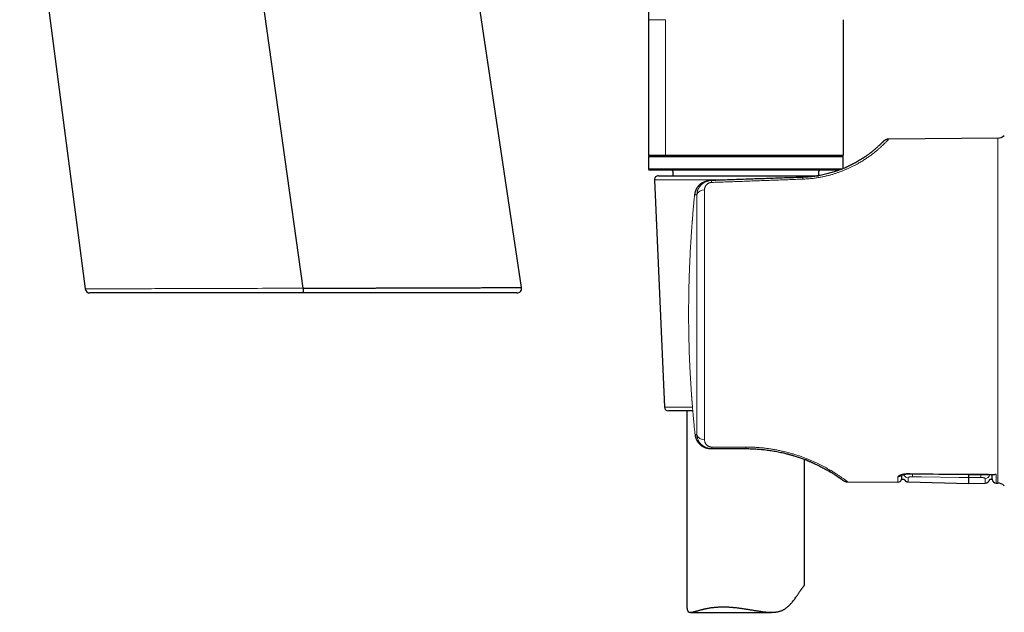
# Model space of a CAD drawing. Header units: millimetres. Extents: x 8 to 869, y 12 to 812.
# Tile 17 of 230: x 109 to 235, y 553 to 628. Entities that reach past the tile are written whole.
import ezdxf

# ---------------------------------------------------------------- set-up
doc = ezdxf.new("R2010")
doc.units = ezdxf.units.MM

msp = doc.modelspace()

# ---------------------------------------------------------------- linework, layer by layer
at = {"color": 7, "linetype": 'Continuous', "lineweight": 30}
for p, q in [((173.41, 594.05), (157.42, 701.37)), ((109.45, 658.05), (117.8, 593.89)), ((145.6, 593.97), (138.16, 646.83)), ((189.6, 633.41), (189.6, 628.21)), ((189.6, 628.21), (189.6, 610.91)), ((214.4, 628.21), (214.4, 610.91)), ((234.11, 613.11), (220.23, 612.99)), ((191.77, 610.91), (189.6, 610.91)), ((189.6, 610.71), (189.6, 609.21)), ((189.7, 610.81), (205.43, 610.81)), ((189.8, 610.91), (189.8, 610.81)), ((214.4, 610.91), (191.77, 610.91)), ((205.43, 610.81), (214.3, 610.81)), ((214.2, 610.81), (214.2, 610.91)), ((214.4, 609.21), (214.4, 610.71)), ((205.41, 609.01), (189.8, 609.01)), ((192.69, 608.89), (192.69, 608.32)), ((213.88, 609.01), (205.41, 609.01)), ((211.32, 608.33), (211.32, 608.89)), ((190.38, 607.8), (191.63, 578.8)), ((190.87, 608.32), (197.76, 608.32)), ((197.6, 607.7), (197.43, 607.7)), ((197.76, 608.32), (211.26, 608.32)), ((195.48, 605.9), (195.48, 605.89)), ((195.24, 578.32), (192.13, 578.32)), ((194.5, 578.32), (194.5, 553.32)), ((197.55, 573.51), (197.66, 573.51)), ((197.66, 573.51), (202, 573.51)), ((209.5, 556.12), (209.5, 572.13)), ((213.36, 570.18), (213.36, 570.17)), ((213.59, 570.03), (213.59, 570.02)), ((214.05, 569.71), (214.09, 569.68)), ((214.96, 569.28), (221.38, 569.23)), ((221.87, 569.61), (222.16, 569.61)), ((222.68, 569.27), (230.4, 569.07)), ((230.4, 569.07), (232.51, 569.12)), ((233.09, 569.61), (233.42, 569.61)), ((233.92, 569.12), (234.11, 569.12)), ((194.93, 552.63), (205.26, 552.63))]:
    msp.add_line(p, q, dxfattribs=at)
at = {"color": 252, "linetype": 'Continuous', "lineweight": 0}
for p, q in [((191.77, 628.21), (191.77, 610.91)), ((234.11, 569.12), (234.11, 613.11)), ((205.46, 610.71), (189.6, 610.71)), ((214.4, 610.71), (205.46, 610.71)), ((189.6, 609.21), (205.46, 609.21)), ((205.46, 609.21), (214.4, 609.21)), ((200.21, 607.8), (190.38, 607.8)), ((195.47, 605.88), (195.76, 605.89)), ((194.71, 590.12), (194.71, 590.11)), ((191.63, 578.8), (195.2, 578.8)), ((195.76, 575.31), (195.53, 575.31)), ((201.99, 573.71), (197.65, 573.71))]:
    msp.add_line(p, q, dxfattribs=at)
at = {"color": 252, "linetype": 'Continuous', "lineweight": 0, "flags": 128}
for points in [[(195.47, 605.89), (195.47, 605.89), (195.47, 605.88)], [(117.8, 593.89), (117.8, 593.89), (117.82, 593.89), (117.85, 593.89), (117.89, 593.89), (117.95, 593.89), (118.03, 593.89), (118.11, 593.89), (118.21, 593.89), (118.31, 593.89), (118.43, 593.89), (118.56, 593.89), (118.7, 593.89), (118.86, 593.89), (119.04, 593.89), (119.22, 593.89), (119.42, 593.89), (119.63, 593.89), (119.86, 593.89), (120.1, 593.89), (120.36, 593.89), (120.63, 593.9), (120.92, 593.9), (121.19, 593.9), (121.48, 593.9), (121.78, 593.9), (122.1, 593.9), (122.42, 593.9), (122.76, 593.9), (123.1, 593.9), (123.46, 593.91), (123.82, 593.91), (124.2, 593.91), (124.59, 593.91), (124.99, 593.91), (125.4, 593.91), (125.82, 593.91), (126.24, 593.91), (126.67, 593.92), (127.1, 593.92), (127.55, 593.92), (128.05, 593.92), (128.57, 593.92), (129.1, 593.92), (129.63, 593.92), (130.18, 593.93), (130.65, 593.93), (131.14, 593.93), (131.63, 593.93), (132.12, 593.93), (132.62, 593.93), (133.2, 593.94), (133.8, 593.94), (134.33, 593.94), (134.86, 593.94), (135.4, 593.94), (135.95, 593.94), (136.5, 593.94), (137.02, 593.95), (137.54, 593.95), (138.07, 593.95), (138.6, 593.95), (139.14, 593.95), (139.76, 593.95), (140.39, 593.96), (141.03, 593.96), (141.66, 593.96), (142.28, 593.96), (142.9, 593.96), (143.5, 593.96), (144.09, 593.96), (144.59, 593.97), (145.09, 593.97), (145.59, 593.97), (145.59, 593.97), (145.59, 593.97)], [(195.53, 575.31), (195.53, 575.31), (195.53, 575.31)], [(233.9, 570.23), (232.9, 570.24), (228.9, 570.27), (222.9, 570.33)], [(230.4, 569.81), (229.2, 569.83), (224.41, 569.91), (223.26, 569.93)], [(231.93, 569.83), (230.73, 569.81), (230.4, 569.81)]]:
    msp.add_lwpolyline(points, dxfattribs=at)
at = {"color": 7, "linetype": 'Continuous', "lineweight": 30, "flags": 128}
for points in [[(194.87, 584.02), (194.87, 584.02), (194.86, 584.03), (194.87, 584.03)], [(222.9, 570.3), (230.32, 570.23), (233.75, 570.2)]]:
    msp.add_lwpolyline(points, dxfattribs=at)
at = {"color": 7, "linetype": 'Continuous', "lineweight": 30}
for centre, radius, start, end in [((234.1, 614.31), 1.2, 270.5, 314.8031), ((189.7, 610.71), 0.1, 90, 180), ((214.3, 610.71), 0.1, 0, 90), ((189.8, 609.21), 0.2, 180, 270), ((192.5, 608.81), 0.2, 22.7057, 90), ((211.5, 608.81), 0.2, 90, 157.2943), ((190.87, 607.82), 0.5, 90, 182.4813), ((118.39, 593.96), 0.6, 187.4274, 270), ((172.82, 593.96), 0.6, 270, 8.4826), ((192.13, 578.82), 0.5, 182.4813, 270), ((214.97, 570.28), 1, 233.8827, 269.5027), ((221.38, 569.73), 0.5, 269.4988, 346.3675), ((222.7, 569.87), 0.6, 205.7081, 268.4988), ((232.5, 569.72), 0.6, 271.5018, 349.1015), ((233.92, 569.62), 0.5, 181, 269.4972), ((234.1, 567.92), 1.2, 45.1969, 89.5)]:
    msp.add_arc(centre, radius, start, end, dxfattribs=at)
at = {"color": 252, "linetype": 'Continuous', "lineweight": 0}
for centre, radius, start, end in [((196.21, 607.43), 1.42, 1.0913, 11.0902), ((208.18, 607.87), 1.1, 0.4988, 12.52), ((196.65, 605.57), 0.942, 84.1447, 160.202), ((196.66, 575.59), 0.944, 197.2572, 274.9157), ((199.4, 573.69), 1.75, 179.2989, 185.768), ((203.77, 573.69), 1.77, 179.3021, 185.7274), ((221.4, 570.4), 0.502, 269.0855, 328.4083), ((222.7, 570.4), 0.601, 206.7553, 268.8392), ((231.24, 570.25), 8.35, 179.4457, 179.6204), ((227.49, 570.2), 4.24, 178.7296, 183.6867), ((226.41, 570.11), 5.53, 357.1523, 1.1533), ((232.51, 570.29), 0.595, 270.9034, 348.098)]:
    msp.add_arc(centre, radius, start, end, dxfattribs=at)
for points, knots in [([(191.77, 628.21), (191.61, 628.21), (191.3, 628.21), (190.89, 628.21), (190.49, 628.21), (190.12, 628.21), (189.82, 628.21), (189.64, 628.21), (189.61, 628.21), (189.6, 628.21)], [0, 0, 0, 0, 0.1151268, 0.2302536, 0.3453804, 0.5090353, 0.6726902, 0.8363451, 1, 1, 1, 1]), ([(209.28, 607.88), (209.45, 607.89), (209.8, 607.91), (210.32, 607.95), (210.83, 608.01), (211.34, 608.09), (211.81, 608.18), (212.25, 608.28), (212.66, 608.38), (213.05, 608.49), (213.44, 608.61), (213.82, 608.74), (214.19, 608.88), (214.55, 609.02), (214.89, 609.17), (215.23, 609.32), (215.56, 609.48), (215.88, 609.64), (216.16, 609.79), (216.43, 609.94), (216.67, 610.08), (216.9, 610.22), (217.12, 610.37), (217.34, 610.51), (217.55, 610.65), (217.76, 610.8), (217.96, 610.95), (218.16, 611.1), (218.35, 611.24), (218.53, 611.39), (218.7, 611.53), (218.86, 611.66), (219, 611.79), (219.13, 611.9), (219.25, 612.01), (219.36, 612.11), (219.47, 612.21), (219.57, 612.31), (219.67, 612.41), (219.78, 612.52), (219.89, 612.63), (219.98, 612.72), (220.06, 612.81), (220.12, 612.87), (220.17, 612.92), (220.2, 612.96), (220.21, 612.97), (220.22, 612.98)], [0, 0, 0, 0, 0.0261229, 0.0521555, 0.0781728, 0.10425, 0.1304617, 0.1521115, 0.1737375, 0.1953809, 0.2170826, 0.2388835, 0.2608239, 0.2821339, 0.3034936, 0.3249383, 0.3465025, 0.3682205, 0.3901255, 0.4082901, 0.4265429, 0.4449014, 0.4633826, 0.4820032, 0.5007797, 0.5197279, 0.5398935, 0.5602285, 0.58075, 0.6014744, 0.6224178, 0.6435956, 0.6638584, 0.6822295, 0.7007442, 0.719411, 0.7382382, 0.7572338, 0.7764055, 0.8045417, 0.832951, 0.8616549, 0.8906744, 0.9194734, 0.9474057, 0.9754067, 1, 1, 1, 1]), ([(195.47, 605.88), (195.48, 605.91), (195.48, 605.97), (195.5, 606.06), (195.52, 606.15), (195.54, 606.24), (195.57, 606.32), (195.6, 606.41), (195.64, 606.5), (195.68, 606.59), (195.74, 606.7), (195.81, 606.81), (195.88, 606.91), (195.95, 606.99), (195.99, 607.04), (196.03, 607.08), (196.05, 607.09), (196.06, 607.11), (196.08, 607.13), (196.1, 607.15), (196.14, 607.18), (196.21, 607.24), (196.3, 607.31), (196.4, 607.38), (196.49, 607.44), (196.56, 607.47), (196.6, 607.49), (196.62, 607.5), (196.64, 607.51), (196.66, 607.52), (196.69, 607.53), (196.71, 607.54), (196.76, 607.56), (196.84, 607.59), (196.94, 607.62), (197.04, 607.65), (197.12, 607.66), (197.2, 607.68), (197.26, 607.68), (197.31, 607.69), (197.35, 607.69), (197.38, 607.7), (197.4, 607.7), (197.41, 607.7)], [0, 0, 0, 0, 0.030411, 0.061121, 0.092135, 0.123457, 0.155093, 0.187046, 0.219322, 0.251924, 0.295695, 0.341096, 0.388133, 0.420082, 0.452749, 0.461424, 0.470148, 0.478923, 0.487746, 0.496619, 0.505542, 0.543997, 0.586415, 0.632796, 0.665583, 0.700097, 0.708083, 0.716156, 0.724316, 0.732564, 0.740898, 0.74932, 0.757828, 0.799088, 0.836734, 0.870768, 0.901189, 0.927998, 0.947579, 0.964652, 0.979216, 0.991272, 1, 1, 1, 1]), ([(197.6, 607.7), (197.55, 607.7), (197.46, 607.7), (197.33, 607.68), (197.22, 607.66), (197.14, 607.63), (197.08, 607.62), (197.03, 607.6), (196.97, 607.58), (196.92, 607.56), (196.87, 607.54), (196.79, 607.5), (196.7, 607.45), (196.58, 607.38), (196.5, 607.32), (196.44, 607.27), (196.4, 607.24), (196.37, 607.21), (196.33, 607.18), (196.3, 607.14), (196.27, 607.11), (196.22, 607.06), (196.16, 606.98), (196.09, 606.89), (196.03, 606.8), (195.98, 606.71), (195.95, 606.66), (195.94, 606.62), (195.93, 606.59), (195.92, 606.57), (195.91, 606.55), (195.9, 606.53), (195.88, 606.49), (195.86, 606.43), (195.83, 606.34), (195.81, 606.24), (195.79, 606.13), (195.77, 606.02), (195.76, 605.94), (195.76, 605.89)], [0, 0, 0, 0, 0.044121, 0.088536, 0.133312, 0.152632, 0.172036, 0.191528, 0.211113, 0.230797, 0.250583, 0.270478, 0.315078, 0.360995, 0.408273, 0.42451, 0.440908, 0.457467, 0.47419, 0.491078, 0.508132, 0.525353, 0.566062, 0.608767, 0.653482, 0.684104, 0.715608, 0.724007, 0.732466, 0.740985, 0.749566, 0.758208, 0.766911, 0.797529, 0.831438, 0.868639, 0.909132, 0.952919, 1, 1, 1, 1]), ([(196.74, 606.51), (196.74, 606.53), (196.74, 606.58), (196.75, 606.64), (196.76, 606.71), (196.77, 606.77), (196.79, 606.83), (196.81, 606.89), (196.84, 606.94), (196.86, 606.99), (196.89, 607.04), (196.92, 607.08), (196.96, 607.14), (197.01, 607.2), (197.07, 607.25), (197.13, 607.29), (197.18, 607.33), (197.23, 607.36), (197.29, 607.39), (197.35, 607.41), (197.42, 607.43), (197.48, 607.44), (197.55, 607.45), (197.6, 607.46), (197.62, 607.46)], [0, 0, 0, 0, 0.0529066, 0.1052469, 0.1571225, 0.208638, 0.2598999, 0.3049109, 0.3489614, 0.3921351, 0.4345209, 0.4762128, 0.5173093, 0.5834686, 0.6462991, 0.6866453, 0.725985, 0.7645367, 0.8046824, 0.8441117, 0.8831893, 0.9228301, 0.9616109, 1, 1, 1, 1]), ([(197.62, 607.46), (198.28, 607.48), (199.59, 607.53), (201.56, 607.6), (203.51, 607.67), (205.44, 607.74), (207.37, 607.81), (208.64, 607.86), (209.28, 607.88)], [0, 0, 0, 0, 0.169577, 0.337989, 0.505238, 0.671323, 0.836243, 1, 1, 1, 1]), ([(194.71, 590.11), (194.71, 590.34), (194.71, 590.81), (194.71, 591.5), (194.72, 592.19), (194.73, 592.75), (194.73, 593.19), (194.74, 593.5), (194.75, 593.81), (194.75, 594.12), (194.76, 594.43), (194.77, 594.74), (194.78, 595.12), (194.79, 595.57), (194.81, 596.1), (194.83, 596.64), (194.85, 597.09), (194.86, 597.44), (194.88, 597.69), (194.89, 597.94), (194.9, 598.19), (194.91, 598.44), (194.92, 598.68), (194.94, 599.01), (194.97, 599.44), (195, 599.97), (195.03, 600.51), (195.07, 601.04), (195.1, 601.56), (195.13, 601.94), (195.15, 602.19), (195.16, 602.32), (195.17, 602.43), (195.18, 602.55), (195.19, 602.67), (195.21, 602.91), (195.24, 603.28), (195.28, 603.78), (195.32, 604.29), (195.37, 604.81), (195.42, 605.34), (195.46, 605.7), (195.47, 605.88)], [0, 0, 0, 0, 0.043752, 0.087488, 0.131113, 0.175004, 0.194571, 0.214075, 0.233636, 0.25328, 0.273034, 0.292923, 0.31196, 0.345161, 0.378767, 0.412858, 0.447501, 0.463251, 0.47913, 0.495142, 0.511291, 0.527582, 0.542345, 0.55691, 0.589866, 0.623555, 0.657998, 0.693215, 0.724858, 0.757121, 0.765546, 0.772926, 0.780348, 0.787812, 0.795319, 0.802868, 0.833941, 0.865721, 0.898212, 0.931421, 0.965349, 1, 1, 1, 1]), ([(194.87, 584.03), (194.86, 584.2), (194.84, 584.53), (194.82, 585.03), (194.8, 585.52), (194.79, 586), (194.77, 586.48), (194.76, 586.96), (194.75, 587.5), (194.73, 588.11), (194.72, 588.78), (194.72, 589.45), (194.71, 589.89), (194.71, 590.11)], [0, 0, 0, 0, 0.083083, 0.164786, 0.245261, 0.324678, 0.403231, 0.48113, 0.560914, 0.670644, 0.780247, 0.890195, 1, 1, 1, 1]), ([(195.53, 575.31), (195.51, 575.51), (195.47, 575.9), (195.41, 576.48), (195.36, 577.05), (195.31, 577.6), (195.26, 578.16), (195.21, 578.72), (195.18, 579.13), (195.16, 579.4), (195.15, 579.5), (195.14, 579.61), (195.13, 579.73), (195.12, 579.86), (195.11, 579.98), (195.1, 580.11), (195.08, 580.39), (195.05, 580.81), (195.02, 581.38), (194.98, 581.93), (194.95, 582.47), (194.92, 583), (194.89, 583.52), (194.87, 583.86), (194.87, 584.03)], [0, 0, 0, 0, 0.068142, 0.134746, 0.199816, 0.263358, 0.325379, 0.391858, 0.456526, 0.469017, 0.48144, 0.493794, 0.507151, 0.521874, 0.536526, 0.551108, 0.565618, 0.632, 0.696883, 0.760296, 0.82227, 0.882845, 0.94207, 1, 1, 1, 1]), ([(197.53, 573.51), (197.53, 573.51), (197.52, 573.51), (197.5, 573.51), (197.46, 573.51), (197.4, 573.52), (197.34, 573.52), (197.27, 573.53), (197.19, 573.54), (197.12, 573.56), (197.07, 573.57), (197.04, 573.58), (197, 573.59), (196.97, 573.6), (196.93, 573.61), (196.89, 573.62), (196.83, 573.64), (196.74, 573.68), (196.64, 573.72), (196.54, 573.78), (196.46, 573.83), (196.38, 573.88), (196.33, 573.91), (196.3, 573.94), (196.28, 573.95), (196.27, 573.96), (196.25, 573.97), (196.24, 573.98), (196.19, 574.03), (196.11, 574.1), (196.01, 574.2), (195.94, 574.29), (195.89, 574.36), (195.86, 574.4), (195.83, 574.45), (195.8, 574.49), (195.78, 574.53), (195.74, 574.61), (195.68, 574.72), (195.62, 574.87), (195.58, 575.02), (195.55, 575.16), (195.53, 575.26), (195.53, 575.31)], [0, 0, 0, 0, 0.00034, 0.010519, 0.024294, 0.041665, 0.062631, 0.087076, 0.115086, 0.146659, 0.158094, 0.169934, 0.182178, 0.194826, 0.207878, 0.221335, 0.235196, 0.276655, 0.315969, 0.353138, 0.388163, 0.417212, 0.4446, 0.451499, 0.458284, 0.464956, 0.471513, 0.477957, 0.484287, 0.535665, 0.585358, 0.633373, 0.651782, 0.669934, 0.687828, 0.705467, 0.72285, 0.739977, 0.793638, 0.846447, 0.898428, 0.949604, 1, 1, 1, 1]), ([(195.76, 575.31), (195.76, 575.28), (195.77, 575.21), (195.78, 575.1), (195.8, 575.01), (195.82, 574.93), (195.84, 574.85), (195.85, 574.8), (195.86, 574.77), (195.87, 574.76), (195.88, 574.74), (195.88, 574.73), (195.89, 574.71), (195.91, 574.66), (195.94, 574.58), (196, 574.46), (196.05, 574.38), (196.09, 574.32), (196.11, 574.29), (196.13, 574.27), (196.15, 574.24), (196.17, 574.21), (196.2, 574.19), (196.22, 574.16), (196.26, 574.11), (196.33, 574.04), (196.42, 573.96), (196.5, 573.89), (196.57, 573.85), (196.61, 573.82), (196.65, 573.79), (196.7, 573.76), (196.74, 573.74), (196.79, 573.72), (196.86, 573.68), (196.96, 573.64), (197.1, 573.59), (197.24, 573.55), (197.38, 573.53), (197.52, 573.51), (197.61, 573.51), (197.66, 573.51)], [0, 0, 0, 0, 0.040482, 0.078344, 0.113584, 0.146203, 0.172741, 0.19725, 0.203334, 0.209279, 0.215085, 0.220752, 0.226279, 0.231668, 0.281242, 0.328607, 0.373772, 0.386664, 0.399366, 0.411879, 0.424203, 0.436338, 0.448286, 0.460045, 0.471618, 0.517327, 0.561688, 0.604736, 0.622794, 0.640621, 0.658219, 0.675593, 0.692744, 0.709677, 0.726395, 0.773392, 0.819701, 0.865417, 0.910638, 0.955465, 1, 1, 1, 1]), ([(197.65, 573.71), (197.63, 573.71), (197.58, 573.71), (197.51, 573.72), (197.44, 573.73), (197.39, 573.75), (197.34, 573.76), (197.29, 573.78), (197.23, 573.81), (197.16, 573.85), (197.1, 573.89), (197.05, 573.93), (197.02, 573.97), (196.98, 574), (196.95, 574.04), (196.91, 574.09), (196.88, 574.15), (196.84, 574.2), (196.82, 574.27), (196.79, 574.34), (196.76, 574.44), (196.75, 574.54), (196.74, 574.62), (196.74, 574.65)], [0, 0, 0, 0, 0.037467, 0.074641, 0.112108, 0.140753, 0.170111, 0.200394, 0.231796, 0.288891, 0.348671, 0.37981, 0.411883, 0.444964, 0.479119, 0.528488, 0.578933, 0.630603, 0.683638, 0.738166, 0.824336, 0.911476, 1, 1, 1, 1]), ([(214.96, 569.28), (214.96, 569.28), (214.96, 569.29), (214.93, 569.31), (214.89, 569.34), (214.83, 569.38), (214.75, 569.44), (214.66, 569.51), (214.54, 569.6), (214.41, 569.69), (214.26, 569.79), (214.11, 569.9), (213.95, 570.02), (213.78, 570.13), (213.6, 570.24), (213.41, 570.36), (213.21, 570.49), (212.99, 570.63), (212.73, 570.78), (212.43, 570.95), (212.12, 571.13), (211.79, 571.3), (211.45, 571.48), (211.09, 571.65), (210.71, 571.83), (210.31, 572), (209.91, 572.17), (209.48, 572.34), (209.05, 572.5), (208.6, 572.65), (208.14, 572.8), (207.67, 572.93), (207.18, 573.06), (206.69, 573.18), (206.19, 573.29), (205.68, 573.39), (205.16, 573.47), (204.64, 573.55), (204.12, 573.61), (203.59, 573.65), (203.06, 573.69), (202.53, 573.71), (202.17, 573.71), (201.99, 573.71)], [0, 0, 0, 0, 0.025104, 0.050099, 0.07501, 0.099864, 0.124687, 0.14988, 0.174929, 0.199864, 0.224714, 0.249509, 0.270573, 0.291495, 0.312295, 0.332993, 0.353609, 0.374163, 0.399478, 0.424624, 0.449641, 0.47457, 0.499454, 0.524622, 0.549686, 0.57469, 0.599681, 0.624705, 0.649705, 0.674643, 0.699567, 0.724524, 0.749562, 0.774644, 0.799681, 0.82472, 0.849809, 0.874994, 0.900006, 0.924966, 0.949922, 0.974918, 1, 1, 1, 1]), ([(221.38, 569.23), (221.38, 569.23), (221.38, 569.23), (221.38, 569.25), (221.38, 569.28), (221.38, 569.32), (221.38, 569.38), (221.38, 569.46), (221.38, 569.55), (221.39, 569.65), (221.39, 569.76), (221.39, 569.85), (221.39, 569.9)], [0, 0, 0, 0, 0.092171, 0.18439, 0.285691, 0.387056, 0.488712, 0.590433, 0.692578, 0.794788, 0.897361, 1, 1, 1, 1]), ([(222.9, 570.33), (222.86, 570.33), (222.78, 570.33), (222.65, 570.32), (222.53, 570.32), (222.42, 570.31), (222.3, 570.29), (222.19, 570.28), (222.09, 570.26), (221.99, 570.24), (221.89, 570.21), (221.8, 570.19), (221.72, 570.16), (221.65, 570.13), (221.58, 570.1), (221.52, 570.06), (221.48, 570.03), (221.44, 570), (221.41, 569.96), (221.39, 569.93), (221.39, 569.91), (221.39, 569.9)], [0, 0, 0, 0, 0.050499, 0.101191, 0.151887, 0.202393, 0.253077, 0.303939, 0.35481, 0.405507, 0.457765, 0.510196, 0.562635, 0.614905, 0.669694, 0.724666, 0.779641, 0.834437, 0.889595, 0.944843, 1, 1, 1, 1]), ([(223.26, 569.93), (223.25, 569.93), (223.21, 569.93), (223.17, 569.93), (223.12, 569.93), (223.07, 569.93), (223.02, 569.92), (222.98, 569.92), (222.94, 569.91), (222.9, 569.91), (222.86, 569.9), (222.83, 569.89), (222.8, 569.88), (222.77, 569.87), (222.75, 569.86), (222.73, 569.85), (222.71, 569.84), (222.7, 569.83), (222.69, 569.81), (222.68, 569.8), (222.68, 569.8)], [0, 0, 0, 0, 0.051385, 0.102771, 0.155746, 0.208723, 0.26044, 0.312158, 0.365387, 0.418619, 0.471472, 0.524326, 0.578625, 0.632925, 0.687696, 0.742467, 0.798695, 0.854925, 0.927074, 1, 1, 1, 1]), ([(222.68, 569.8), (222.68, 569.78), (222.68, 569.73), (222.68, 569.68), (222.68, 569.62), (222.68, 569.56), (222.68, 569.5), (222.68, 569.44), (222.68, 569.39), (222.68, 569.34), (222.68, 569.31), (222.68, 569.29), (222.68, 569.27), (222.68, 569.27), (222.68, 569.27)], [0, 0, 0, 0, 0.062239, 0.12449, 0.186765, 0.249052, 0.342517, 0.436022, 0.529708, 0.623434, 0.717443, 0.811493, 0.905726, 1, 1, 1, 1]), ([(232.51, 569.7), (232.51, 569.7), (232.51, 569.71), (232.5, 569.73), (232.48, 569.75), (232.45, 569.76), (232.42, 569.77), (232.38, 569.79), (232.33, 569.8), (232.28, 569.81), (232.22, 569.82), (232.16, 569.83), (232.1, 569.83), (232.04, 569.83), (231.98, 569.83), (231.95, 569.83), (231.93, 569.83)], [0, 0, 0, 0, 0.076394, 0.153014, 0.229402, 0.305419, 0.38167, 0.457668, 0.531968, 0.606511, 0.680787, 0.752262, 0.823981, 0.895441, 0.947721, 1, 1, 1, 1]), ([(233.9, 570.23), (233.9, 570.18), (233.9, 570.07), (233.91, 569.93), (233.91, 569.8), (233.91, 569.68), (233.91, 569.58), (233.91, 569.48), (233.91, 569.39), (233.92, 569.32), (233.92, 569.26), (233.92, 569.21), (233.92, 569.17), (233.92, 569.14), (233.92, 569.12), (233.92, 569.12), (233.92, 569.12)], [0, 0, 0, 0, 0.0712661, 0.1425692, 0.2138538, 0.2851754, 0.3566648, 0.4281916, 0.4998682, 0.5717705, 0.6437868, 0.7158411, 0.7868078, 0.857811, 0.9288872, 1, 1, 1, 1]), ([(232.51, 569.12), (232.51, 569.12), (232.51, 569.13), (232.51, 569.15), (232.51, 569.18), (232.51, 569.23), (232.51, 569.28), (232.51, 569.34), (232.51, 569.41), (232.51, 569.5), (232.51, 569.59), (232.51, 569.66), (232.51, 569.7)], [0, 0, 0, 0, 0.119258, 0.238606, 0.333328, 0.428095, 0.523064, 0.618078, 0.71341, 0.808788, 0.904348, 1, 1, 1, 1])]:
    msp.add_open_spline(points, degree=3, knots=knots, dxfattribs=at)
at = {"color": 7, "linetype": 'Continuous', "lineweight": 30}
for points, knots in [([(219.52, 612.68), (219.52, 612.68), (219.52, 612.68), (219.5, 612.66), (219.48, 612.64), (219.45, 612.61), (219.41, 612.57), (219.36, 612.52), (219.31, 612.47), (219.25, 612.41), (219.2, 612.36), (219.13, 612.29), (219.06, 612.23), (218.98, 612.15), (218.89, 612.07), (218.79, 611.98), (218.68, 611.88), (218.56, 611.78), (218.44, 611.67), (218.31, 611.56), (218.17, 611.45), (218.04, 611.34), (217.91, 611.24), (217.78, 611.14), (217.65, 611.04), (217.5, 610.93), (217.35, 610.83), (217.18, 610.71), (216.98, 610.57), (216.75, 610.43), (216.51, 610.28), (216.26, 610.13), (216, 609.98), (215.74, 609.84), (215.48, 609.71), (215.23, 609.58), (214.97, 609.46), (214.7, 609.34), (214.43, 609.23), (214.15, 609.11), (213.86, 609.01), (213.56, 608.9), (213.26, 608.8), (212.95, 608.71), (212.64, 608.62), (212.32, 608.54), (211.99, 608.46), (211.66, 608.39), (211.35, 608.33), (211.15, 608.3), (211.06, 608.29)], [0, 0, 0, 0, 0.025821, 0.051576, 0.077288, 0.102977, 0.128665, 0.154612, 0.175015, 0.195326, 0.215557, 0.235718, 0.255821, 0.275878, 0.298103, 0.320194, 0.342169, 0.364042, 0.385833, 0.407558, 0.429836, 0.447399, 0.464873, 0.482268, 0.499595, 0.516864, 0.534086, 0.55127, 0.574524, 0.597645, 0.620659, 0.643596, 0.666484, 0.689351, 0.709058, 0.728707, 0.748316, 0.767904, 0.78749, 0.807093, 0.826733, 0.84648, 0.866206, 0.885928, 0.905667, 0.925442, 0.945273, 0.965177, 0.984955, 1, 1, 1, 1]), ([(220.02, 612.96), (219.99, 612.95), (219.93, 612.94), (219.84, 612.91), (219.75, 612.86), (219.67, 612.81), (219.59, 612.75), (219.54, 612.7), (219.52, 612.68)], [0, 0, 0, 0, 0.142436, 0.315654, 0.488873, 0.661225, 0.831865, 1, 1, 1, 1]), ([(220.22, 612.98), (220.2, 612.98), (220.16, 612.98), (220.1, 612.98), (220.05, 612.97), (220, 612.96), (219.98, 612.95)], [0, 0, 0, 0, 0.250566, 0.500805, 0.750642, 1, 1, 1, 1]), ([(220.23, 612.99), (220.2, 612.98), (220.14, 612.98), (220.08, 612.97), (220.05, 612.97)], [0, 0, 0, 0, 0.5374935, 1, 1, 1, 1]), ([(220.22, 612.98), (220.22, 612.98), (220.23, 612.99), (220.23, 612.99), (220.23, 612.99)], [0, 0, 0, 0, 0.110255, 1, 1, 1, 1]), ([(197.41, 607.7), (197.41, 607.7), (197.42, 607.7), (197.42, 607.7), (197.43, 607.7)], [0, 0, 0, 0, 0.104214, 1, 1, 1, 1]), ([(209.25, 608.11), (208.48, 608.08), (206.94, 608.03), (204.62, 607.95), (202.29, 607.87), (199.95, 607.79), (198.38, 607.73), (197.6, 607.7)], [0, 0, 0, 0, 0.198084, 0.397125, 0.597125, 0.798084, 1, 1, 1, 1]), ([(209.27, 608.11), (209.27, 608.11), (209.26, 608.11), (209.26, 608.11), (209.25, 608.11)], [0, 0, 0, 0, 0.499205, 1, 1, 1, 1]), ([(209.71, 608.14), (209.68, 608.13), (209.53, 608.12), (209.38, 608.12), (209.27, 608.11)], [0, 0, 0, 0, 0.245405, 1, 1, 1, 1]), ([(211.07, 608.29), (211.06, 608.28), (211.05, 608.28), (211.02, 608.28), (211, 608.27), (210.97, 608.27), (210.94, 608.26), (210.9, 608.26), (210.85, 608.25), (210.79, 608.24), (210.72, 608.23), (210.64, 608.22), (210.52, 608.21), (210.35, 608.19), (210.14, 608.17), (209.92, 608.15), (209.77, 608.14), (209.69, 608.13)], [0, 0, 0, 0, 0.023638, 0.044124, 0.061948, 0.08377, 0.107709, 0.134597, 0.170079, 0.209667, 0.26216, 0.320498, 0.384602, 0.527265, 0.677391, 0.83498, 1, 1, 1, 1]), ([(211.31, 608.33), (211.3, 608.32), (211.21, 608.31), (211.12, 608.29), (211.04, 608.28)], [0, 0, 0, 0, 0.18445, 1, 1, 1, 1]), ([(196.45, 607.41), (196.44, 607.41), (196.41, 607.39), (196.36, 607.36), (196.3, 607.31), (196.23, 607.26), (196.16, 607.2), (196.08, 607.13), (196, 607.05), (195.92, 606.96), (195.85, 606.86), (195.77, 606.76), (195.7, 606.64), (195.64, 606.51), (195.58, 606.37), (195.53, 606.22), (195.49, 606.06), (195.48, 605.95), (195.47, 605.89)], [0, 0, 0, 0, 0.01741, 0.055725, 0.095848, 0.141205, 0.191839, 0.247764, 0.309162, 0.376127, 0.439376, 0.507072, 0.579352, 0.656374, 0.737829, 0.822807, 0.910504, 1, 1, 1, 1]), ([(117.8, 593.89), (117.8, 593.89), (117.8, 593.89), (117.8, 593.89), (117.8, 593.89)], [0, 0, 0, 0, 0.382888, 1, 1, 1, 1]), ([(145.59, 593.97), (145.69, 593.97), (145.96, 593.97), (146.38, 593.97), (146.87, 593.97), (147.36, 593.97), (147.85, 593.98), (148.34, 593.98), (148.84, 593.98), (149.34, 593.98), (149.85, 593.98), (150.36, 593.98), (150.87, 593.98), (151.38, 593.99), (151.9, 593.99), (152.42, 593.99), (152.95, 593.99), (153.48, 593.99), (154, 593.99), (154.53, 593.99), (155, 594), (155.43, 594), (155.81, 594), (156.2, 594), (156.62, 594), (157.07, 594), (157.57, 594), (158.06, 594.01), (158.54, 594.01), (159.02, 594.01), (159.5, 594.01), (159.96, 594.01), (160.41, 594.01), (160.86, 594.01), (161.31, 594.01), (161.75, 594.02), (162.14, 594.02), (162.5, 594.02), (162.81, 594.02), (163.12, 594.02), (163.43, 594.02), (163.74, 594.02), (164.05, 594.02), (164.35, 594.02), (164.69, 594.02), (165.04, 594.03), (165.43, 594.03), (165.8, 594.03), (166.17, 594.03), (166.53, 594.03), (166.88, 594.03), (167.22, 594.03), (167.55, 594.03), (167.88, 594.03), (168.19, 594.04), (168.5, 594.04), (168.77, 594.04), (169.01, 594.04), (169.22, 594.04), (169.43, 594.04), (169.68, 594.04), (169.96, 594.04), (170.28, 594.04), (170.59, 594.04), (170.88, 594.04), (171.15, 594.04), (171.41, 594.05), (171.65, 594.05), (171.88, 594.05), (172.09, 594.05), (172.29, 594.05), (172.47, 594.05), (172.64, 594.05), (172.79, 594.05), (172.9, 594.05), (172.99, 594.05), (173.06, 594.05), (173.12, 594.05), (173.18, 594.05), (173.23, 594.05), (173.29, 594.05), (173.33, 594.05), (173.37, 594.05), (173.39, 594.05), (173.41, 594.05), (173.41, 594.05), (173.41, 594.05), (173.41, 594.05)], [0, 0, 0, 0, 0.00698, 0.018367, 0.029755, 0.041143, 0.05256, 0.063979, 0.075396, 0.087406, 0.099417, 0.111427, 0.123472, 0.135518, 0.147563, 0.160284, 0.173007, 0.185729, 0.198493, 0.211258, 0.224021, 0.233554, 0.243086, 0.252627, 0.262167, 0.274748, 0.287329, 0.29991, 0.312532, 0.325156, 0.337778, 0.35008, 0.362383, 0.374685, 0.387027, 0.39937, 0.411712, 0.420856, 0.430001, 0.439153, 0.448305, 0.457676, 0.467047, 0.476426, 0.485804, 0.498173, 0.510543, 0.522912, 0.535323, 0.547735, 0.560147, 0.572246, 0.584346, 0.596445, 0.608585, 0.620725, 0.632865, 0.641861, 0.650858, 0.659862, 0.668866, 0.68415, 0.699434, 0.714755, 0.730077, 0.745292, 0.760507, 0.77576, 0.791012, 0.806205, 0.821397, 0.836627, 0.851857, 0.867107, 0.882365, 0.891151, 0.899936, 0.908729, 0.917521, 0.929098, 0.940675, 0.952251, 0.963866, 0.975481, 0.987096, 0.998473, 1, 1, 1, 1]), ([(145.6, 593.36), (145.38, 593.36), (144.94, 593.36), (144.28, 593.36), (143.62, 593.36), (143.01, 593.36), (142.47, 593.36), (141.98, 593.36), (141.49, 593.36), (141, 593.36), (140.52, 593.36), (140.03, 593.36), (139.53, 593.36), (139.03, 593.36), (138.54, 593.36), (138.04, 593.36), (137.55, 593.36), (137.05, 593.36), (136.55, 593.36), (136.04, 593.36), (135.54, 593.36), (135.04, 593.36), (134.54, 593.36), (134.06, 593.36), (133.59, 593.36), (133.15, 593.36), (132.71, 593.36), (132.27, 593.36), (131.84, 593.36), (131.41, 593.36), (130.99, 593.36), (130.58, 593.36), (130.17, 593.36), (129.76, 593.36), (129.36, 593.36), (128.96, 593.36), (128.57, 593.36), (128.17, 593.36), (127.78, 593.36), (127.4, 593.36), (127.02, 593.36), (126.66, 593.36), (126.31, 593.36), (125.99, 593.36), (125.66, 593.36), (125.31, 593.36), (124.95, 593.36), (124.56, 593.36), (124.19, 593.36), (123.83, 593.36), (123.47, 593.36), (123.14, 593.36), (122.82, 593.36), (122.53, 593.36), (122.24, 593.36), (121.96, 593.36), (121.7, 593.36), (121.45, 593.36), (121.22, 593.36), (121.01, 593.36), (120.81, 593.36), (120.6, 593.36), (120.38, 593.36), (120.16, 593.36), (119.95, 593.36), (119.76, 593.36), (119.57, 593.36), (119.41, 593.36), (119.26, 593.36), (119.12, 593.36), (119, 593.36), (118.89, 593.36), (118.79, 593.36), (118.7, 593.36), (118.63, 593.36), (118.58, 593.36), (118.52, 593.36), (118.48, 593.36), (118.44, 593.36), (118.41, 593.36), (118.39, 593.36), (118.39, 593.36), (118.39, 593.36)], [0, 0, 0, 0, 0.015704, 0.031417, 0.047155, 0.062901, 0.074633, 0.086366, 0.098099, 0.109864, 0.121629, 0.133394, 0.145563, 0.157734, 0.169904, 0.18211, 0.194318, 0.206524, 0.219362, 0.232201, 0.245039, 0.25792, 0.270803, 0.283684, 0.295486, 0.307288, 0.31909, 0.330926, 0.342763, 0.354598, 0.366223, 0.377848, 0.389473, 0.40113, 0.412788, 0.424446, 0.436448, 0.448451, 0.460453, 0.472492, 0.484532, 0.496571, 0.507596, 0.51862, 0.529657, 0.540695, 0.55462, 0.568546, 0.582471, 0.596457, 0.610444, 0.62443, 0.637101, 0.649773, 0.662444, 0.675163, 0.687882, 0.700601, 0.711632, 0.722664, 0.73371, 0.744756, 0.758698, 0.772642, 0.786584, 0.800594, 0.814605, 0.828614, 0.841312, 0.854012, 0.866711, 0.879461, 0.892212, 0.904962, 0.915775, 0.926589, 0.937416, 0.948244, 0.962126, 0.976009, 0.989891, 1, 1, 1, 1]), ([(172.82, 593.36), (172.82, 593.36), (172.82, 593.36), (172.8, 593.36), (172.78, 593.36), (172.74, 593.36), (172.7, 593.36), (172.66, 593.36), (172.6, 593.36), (172.54, 593.36), (172.47, 593.36), (172.39, 593.36), (172.3, 593.36), (172.2, 593.36), (172.09, 593.36), (171.97, 593.36), (171.85, 593.36), (171.71, 593.36), (171.57, 593.36), (171.42, 593.36), (171.26, 593.36), (171.09, 593.36), (170.92, 593.36), (170.73, 593.36), (170.54, 593.36), (170.33, 593.36), (170.12, 593.36), (169.9, 593.36), (169.68, 593.36), (169.45, 593.36), (169.21, 593.36), (168.96, 593.36), (168.7, 593.36), (168.44, 593.36), (168.17, 593.36), (167.89, 593.36), (167.61, 593.36), (167.32, 593.36), (167.02, 593.36), (166.71, 593.36), (166.4, 593.36), (166.07, 593.36), (165.74, 593.36), (165.41, 593.36), (165.07, 593.36), (164.75, 593.36), (164.45, 593.36), (164.18, 593.36), (163.91, 593.36), (163.6, 593.36), (163.26, 593.36), (162.89, 593.36), (162.51, 593.36), (162.12, 593.36), (161.72, 593.36), (161.32, 593.36), (160.91, 593.36), (160.5, 593.36), (160.07, 593.36), (159.65, 593.36), (159.21, 593.36), (158.81, 593.36), (158.44, 593.36), (158.09, 593.36), (157.75, 593.36), (157.4, 593.36), (157.06, 593.36), (156.71, 593.36), (156.36, 593.36), (155.97, 593.36), (155.54, 593.36), (155.07, 593.36), (154.59, 593.36), (154.1, 593.36), (153.62, 593.36), (153.13, 593.36), (152.64, 593.36), (152.14, 593.36), (151.64, 593.36), (151.14, 593.36), (150.63, 593.36), (150.17, 593.36), (149.74, 593.36), (149.36, 593.36), (148.97, 593.36), (148.55, 593.36), (148.09, 593.36), (147.59, 593.36), (147.09, 593.36), (146.6, 593.36), (146.1, 593.36), (145.76, 593.36), (145.6, 593.36)], [0, 0, 0, 0, 0.0061974, 0.0199974, 0.0337992, 0.0475992, 0.0578833, 0.0681675, 0.0784636, 0.0887596, 0.1000064, 0.1112542, 0.122501, 0.1337828, 0.1450657, 0.1563476, 0.1676308, 0.1789149, 0.190198, 0.2015159, 0.2128348, 0.2241527, 0.2356055, 0.2470593, 0.2585121, 0.270001, 0.2814909, 0.2929799, 0.3043184, 0.3156579, 0.3269964, 0.338369, 0.3497427, 0.3611153, 0.3724868, 0.3838592, 0.3952307, 0.4066361, 0.4180424, 0.4294478, 0.4409863, 0.4525259, 0.4640644, 0.4756376, 0.4872117, 0.4987849, 0.5074577, 0.5161305, 0.5248098, 0.533489, 0.5449994, 0.5565107, 0.5680211, 0.5795647, 0.5911091, 0.6026526, 0.6144649, 0.6262781, 0.6380903, 0.6499377, 0.661786, 0.6736334, 0.6827902, 0.6919469, 0.7011109, 0.7102748, 0.7192559, 0.7282371, 0.7372249, 0.7462128, 0.7582554, 0.7702991, 0.7823417, 0.7944206, 0.8065006, 0.8185795, 0.830769, 0.8429595, 0.8551489, 0.8673751, 0.8796022, 0.8918284, 0.9010577, 0.9102871, 0.9195234, 0.9287597, 0.9406159, 0.952473, 0.9643291, 0.9762191, 0.98811, 1, 1, 1, 1]), ([(195.53, 575.31), (195.53, 575.26), (195.54, 575.17), (195.57, 575.05), (195.6, 574.92), (195.64, 574.81), (195.69, 574.7), (195.75, 574.59), (195.81, 574.48), (195.87, 574.38), (195.94, 574.29), (196, 574.21), (196.07, 574.14), (196.14, 574.08), (196.2, 574.02), (196.26, 573.96), (196.33, 573.91), (196.41, 573.85), (196.51, 573.79), (196.62, 573.73), (196.74, 573.68), (196.85, 573.63), (196.98, 573.59), (197.1, 573.56), (197.23, 573.54), (197.34, 573.52), (197.42, 573.52), (197.47, 573.51), (197.51, 573.51), (197.53, 573.51)], [0, 0, 0, 0, 0.045508, 0.089395, 0.131433, 0.171484, 0.209547, 0.254344, 0.296105, 0.334915, 0.370799, 0.408247, 0.441924, 0.471865, 0.500341, 0.529239, 0.558592, 0.588408, 0.630905, 0.674248, 0.718354, 0.761176, 0.801579, 0.848849, 0.893473, 0.939096, 0.955753, 0.975912, 1, 1, 1, 1]), ([(197.55, 573.51), (197.55, 573.51), (197.54, 573.51), (197.53, 573.51), (197.53, 573.51)], [0, 0, 0, 0, 0.417676, 1, 1, 1, 1]), ([(202, 573.51), (202, 573.51), (202.01, 573.51), (202.02, 573.51), (202.02, 573.51)], [0, 0, 0, 0, 0.501358, 1, 1, 1, 1]), ([(202, 573.51), (202.12, 573.51), (202.37, 573.51), (202.73, 573.5), (203.09, 573.48), (203.46, 573.46), (203.82, 573.43), (204.17, 573.4), (204.53, 573.36), (204.89, 573.31), (205.24, 573.26), (205.6, 573.2), (205.94, 573.14), (206.29, 573.07), (206.62, 573), (206.93, 572.93), (207.12, 572.88), (207.21, 572.86)], [0, 0, 0, 0, 0.068109, 0.136006, 0.20373, 0.271324, 0.338826, 0.406279, 0.473724, 0.542419, 0.610746, 0.678751, 0.746477, 0.81397, 0.881277, 0.948445, 1, 1, 1, 1]), ([(207.2, 572.86), (207.22, 572.85), (207.28, 572.84), (207.37, 572.81), (207.46, 572.79), (207.57, 572.76), (207.69, 572.73), (207.81, 572.69), (207.93, 572.66), (208.05, 572.62), (208.22, 572.57), (208.43, 572.5), (208.69, 572.42), (208.94, 572.33), (209.18, 572.25), (209.41, 572.16), (209.65, 572.07), (209.85, 571.99), (210.02, 571.92), (210.16, 571.86), (210.29, 571.81), (210.41, 571.76), (210.48, 571.72), (210.52, 571.71)], [0, 0, 0, 0, 0.020088, 0.043042, 0.068899, 0.097684, 0.129414, 0.16315, 0.197025, 0.230522, 0.263646, 0.341032, 0.416374, 0.489754, 0.560029, 0.631755, 0.704818, 0.77882, 0.82564, 0.87131, 0.915574, 0.958462, 1, 1, 1, 1]), ([(209.76, 572.02), (209.73, 572.04), (209.65, 572.07), (209.56, 572.1), (209.5, 572.13)], [0, 0, 0, 0, 0.344486, 1, 1, 1, 1]), ([(209.76, 572.02), (209.77, 572.02), (209.78, 572.02), (209.81, 572.01), (209.85, 571.99), (209.9, 571.97), (209.96, 571.95), (210.03, 571.92), (210.11, 571.88), (210.19, 571.85), (210.26, 571.82), (210.3, 571.8), (210.31, 571.8)], [0, 0, 0, 0, 0.02377, 0.080086, 0.153747, 0.244746, 0.353067, 0.478689, 0.621596, 0.781777, 0.939971, 1, 1, 1, 1]), ([(210.51, 571.71), (210.51, 571.71), (210.61, 571.67), (210.78, 571.59), (211.04, 571.47), (211.31, 571.34), (211.57, 571.21), (211.82, 571.07), (212.06, 570.94), (212.29, 570.82), (212.51, 570.69), (212.71, 570.57), (212.91, 570.46), (213.09, 570.35), (213.24, 570.25), (213.33, 570.2), (213.36, 570.17)], [0, 0, 0, 0, 0.00679, 0.075111, 0.14339, 0.223836, 0.304041, 0.38411, 0.464142, 0.544242, 0.624512, 0.704263, 0.783935, 0.863627, 0.943439, 1, 1, 1, 1]), ([(212.71, 570.58), (212.71, 570.58), (212.68, 570.59), (212.63, 570.63), (212.57, 570.66), (212.54, 570.68)], [0, 0, 0, 0, 0.01132, 0.543223, 1, 1, 1, 1]), ([(212.9, 570.46), (212.89, 570.47), (212.86, 570.49), (212.79, 570.53), (212.74, 570.56), (212.71, 570.57)], [0, 0, 0, 0, 0.219248, 0.618976, 1, 1, 1, 1]), ([(213.08, 570.35), (213.09, 570.35), (213.1, 570.34), (213.11, 570.33), (213.11, 570.33)], [0, 0, 0, 0, 0.946706, 1, 1, 1, 1]), ([(213.11, 570.33), (213.1, 570.34), (213.1, 570.34), (213.09, 570.35), (213.09, 570.35)], [0, 0, 0, 0, 0.911273, 1, 1, 1, 1]), ([(213.14, 570.31), (213.14, 570.31), (213.14, 570.32), (213.13, 570.32), (213.11, 570.33), (213.11, 570.33)], [0, 0, 0, 0, 0.4446942, 0.8891971, 1, 1, 1, 1]), ([(213.36, 570.18), (213.37, 570.17), (213.38, 570.16), (213.4, 570.15), (213.43, 570.13), (213.46, 570.11), (213.49, 570.09), (213.52, 570.07), (213.56, 570.05), (213.58, 570.03), (213.59, 570.02)], [0, 0, 0, 0, 0.069722, 0.15509, 0.256212, 0.373161, 0.505988, 0.654727, 0.819396, 1, 1, 1, 1]), ([(213.57, 570.04), (213.61, 570.01), (213.69, 569.96), (213.75, 569.92), (213.78, 569.9)], [0, 0, 0, 0, 0.534103, 1, 1, 1, 1]), ([(213.78, 569.9), (213.78, 569.89), (213.8, 569.88), (213.83, 569.87), (213.85, 569.85), (213.88, 569.83), (213.91, 569.81), (213.95, 569.78), (214, 569.75), (214.05, 569.71), (214.08, 569.69), (214.09, 569.68)], [0, 0, 0, 0, 0.047993, 0.104817, 0.170497, 0.245045, 0.328454, 0.417952, 0.603413, 0.797426, 1, 1, 1, 1]), ([(221.79, 570.11), (221.79, 570.11), (221.79, 570.11), (221.79, 570.12), (221.8, 570.12), (221.81, 570.13), (221.82, 570.13), (221.84, 570.14), (221.86, 570.15), (221.88, 570.16), (221.91, 570.17), (221.94, 570.18), (221.98, 570.19), (222.02, 570.2), (222.06, 570.21), (222.1, 570.22), (222.15, 570.23), (222.2, 570.24), (222.25, 570.25), (222.31, 570.26), (222.37, 570.27), (222.43, 570.28), (222.49, 570.29), (222.55, 570.29), (222.61, 570.3), (222.68, 570.3), (222.74, 570.3), (222.8, 570.3), (222.86, 570.3), (222.89, 570.3), (222.9, 570.3)], [0, 0, 0, 0, 0.019096, 0.047592, 0.077205, 0.108008, 0.140023, 0.173228, 0.20756, 0.242919, 0.27918, 0.316202, 0.353789, 0.388914, 0.426137, 0.464357, 0.50342, 0.543145, 0.583349, 0.623851, 0.664478, 0.705031, 0.745354, 0.785329, 0.824909, 0.864192, 0.903717, 0.943487, 0.983448, 1, 1, 1, 1]), ([(221.87, 569.61), (221.87, 569.61), (221.87, 569.61), (221.87, 569.61), (221.87, 569.62), (221.87, 569.64), (221.87, 569.66), (221.87, 569.68), (221.87, 569.71), (221.87, 569.75), (221.87, 569.8), (221.87, 569.84), (221.87, 569.9), (221.88, 569.97), (221.88, 570.06), (221.88, 570.13), (221.88, 570.16)], [0, 0, 0, 0, 0.008968, 0.080504, 0.152115, 0.223726, 0.295684, 0.367641, 0.439675, 0.511709, 0.584288, 0.656868, 0.729526, 0.802184, 0.911682, 1, 1, 1, 1]), ([(230.4, 570.23), (230.4, 570.23), (230.4, 570.2), (230.4, 570.16), (230.4, 570.12), (230.4, 570.07), (230.4, 570.03), (230.4, 569.99), (230.4, 569.95), (230.4, 569.92), (230.4, 569.89), (230.4, 569.86), (230.4, 569.84), (230.4, 569.82), (230.4, 569.81), (230.4, 569.81)], [0, 0, 0, 0, 0.041019, 0.119769, 0.198519, 0.279557, 0.360595, 0.439376, 0.518157, 0.599229, 0.680301, 0.759082, 0.837862, 0.918931, 1, 1, 1, 1]), ([(230.4, 569.81), (230.4, 569.76), (230.4, 569.67), (230.4, 569.55), (230.4, 569.45), (230.4, 569.36), (230.4, 569.28), (230.4, 569.21), (230.4, 569.16), (230.4, 569.12), (230.4, 569.09), (230.4, 569.07), (230.4, 569.07), (230.4, 569.07)], [0, 0, 0, 0, 0.0933366, 0.1866721, 0.2800069, 0.3733408, 0.4666739, 0.5600067, 0.648006, 0.7360049, 0.8240034, 0.9120017, 1, 1, 1, 1]), ([(233.42, 569.61), (233.42, 569.61), (233.42, 569.61), (233.42, 569.62), (233.42, 569.64), (233.42, 569.67), (233.42, 569.7), (233.42, 569.75), (233.42, 569.8), (233.42, 569.86), (233.42, 569.93), (233.42, 570.02), (233.41, 570.12), (233.41, 570.18), (233.41, 570.21)], [0, 0, 0, 0, 0.03411, 0.133318, 0.232485, 0.315863, 0.399249, 0.482626, 0.564568, 0.646518, 0.72846, 0.833384, 0.938356, 1, 1, 1, 1]), ([(233.9, 570.23), (233.9, 570.23), (233.87, 570.22), (233.82, 570.21), (233.77, 570.2), (233.75, 570.2), (233.75, 570.2)], [0, 0, 0, 0, 0.020428, 0.485676, 0.956326, 1, 1, 1, 1]), ([(214.08, 569.69), (214.09, 569.68), (214.13, 569.66), (214.18, 569.62), (214.24, 569.58), (214.29, 569.54), (214.33, 569.51), (214.36, 569.49), (214.38, 569.48), (214.38, 569.48), (214.38, 569.47)], [0, 0, 0, 0, 0.029451, 0.168645, 0.306853, 0.444996, 0.583228, 0.721703, 0.860577, 1, 1, 1, 1]), ([(199.14, 553.33), (199.2, 553.33), (199.32, 553.33), (199.51, 553.33), (199.7, 553.32), (199.89, 553.31), (200.08, 553.3), (200.29, 553.28), (200.49, 553.26), (200.69, 553.24), (200.89, 553.22), (201.09, 553.2), (201.29, 553.17), (201.49, 553.14), (201.68, 553.11), (201.88, 553.08), (202.07, 553.05), (202.27, 553.02), (202.47, 552.99), (202.67, 552.95), (202.88, 552.92), (203.08, 552.88), (203.28, 552.85), (203.47, 552.82), (203.66, 552.79), (203.86, 552.76), (204.07, 552.73), (204.28, 552.7), (204.49, 552.68), (204.7, 552.66), (204.91, 552.64), (205.12, 552.64), (205.32, 552.63), (205.51, 552.64), (205.67, 552.65), (205.82, 552.67), (205.96, 552.69), (206.1, 552.71), (206.24, 552.74), (206.38, 552.78), (206.51, 552.83), (206.64, 552.88), (206.76, 552.94), (206.88, 553.01), (207, 553.08), (207.11, 553.15), (207.22, 553.23), (207.32, 553.32), (207.43, 553.4), (207.53, 553.5), (207.64, 553.62), (207.76, 553.74), (207.86, 553.86), (207.99, 554.01), (208.15, 554.21), (208.31, 554.44), (208.44, 554.63), (208.55, 554.78), (208.63, 554.9), (208.7, 555.02), (208.78, 555.13), (208.86, 555.25), (208.93, 555.36), (209, 555.46), (209.07, 555.56), (209.13, 555.64), (209.19, 555.72), (209.25, 555.8), (209.3, 555.86), (209.35, 555.92), (209.39, 555.97), (209.42, 556.01), (209.45, 556.04), (209.47, 556.07), (209.49, 556.09), (209.5, 556.11), (209.5, 556.12), (209.5, 556.12), (209.5, 556.12)], [0, 0, 0, 0, 0.012542, 0.025085, 0.037671, 0.050258, 0.063566, 0.076874, 0.090232, 0.10359, 0.116456, 0.129323, 0.142231, 0.155139, 0.167662, 0.180185, 0.192743, 0.205301, 0.218551, 0.231802, 0.245091, 0.258379, 0.271156, 0.283932, 0.296745, 0.309557, 0.32376, 0.337978, 0.35227, 0.366563, 0.380933, 0.395304, 0.409779, 0.424283, 0.435012, 0.445756, 0.456575, 0.467393, 0.478289, 0.489185, 0.500177, 0.511193, 0.521913, 0.532653, 0.54347, 0.554288, 0.565162, 0.576036, 0.586962, 0.597897, 0.611646, 0.625405, 0.638142, 0.650878, 0.67639, 0.699922, 0.723479, 0.736476, 0.749473, 0.762501, 0.775528, 0.789757, 0.804007, 0.817708, 0.831435, 0.845286, 0.859138, 0.873105, 0.887072, 0.901171, 0.915298, 0.928982, 0.942689, 0.956503, 0.970316, 0.984218, 0.998119, 1, 1, 1, 1]), ([(194.5, 553.32), (194.5, 553.31), (194.5, 553.28), (194.5, 553.22), (194.51, 553.13), (194.52, 553.04), (194.53, 552.96), (194.55, 552.89), (194.58, 552.83), (194.61, 552.78), (194.64, 552.74), (194.68, 552.7), (194.72, 552.68), (194.77, 552.66), (194.83, 552.64), (194.89, 552.64), (194.95, 552.63), (195.03, 552.64), (195.12, 552.65), (195.22, 552.67), (195.32, 552.69), (195.43, 552.72), (195.54, 552.75), (195.65, 552.78), (195.76, 552.81), (195.87, 552.84), (195.98, 552.87), (196.09, 552.91), (196.21, 552.94), (196.33, 552.97), (196.45, 553), (196.58, 553.03), (196.71, 553.06), (196.85, 553.09), (197, 553.12), (197.14, 553.15), (197.29, 553.18), (197.44, 553.2), (197.59, 553.23), (197.75, 553.25), (197.91, 553.27), (198.08, 553.28), (198.25, 553.3), (198.42, 553.31), (198.6, 553.32), (198.78, 553.33), (198.96, 553.33), (199.08, 553.33), (199.14, 553.33)], [0, 0, 0, 0, 0.000867, 0.022145, 0.043565, 0.064983, 0.086568, 0.108153, 0.129968, 0.151846, 0.173124, 0.194453, 0.216, 0.237547, 0.259265, 0.280984, 0.302875, 0.324798, 0.352884, 0.381023, 0.406547, 0.432071, 0.457714, 0.483358, 0.504411, 0.525464, 0.54657, 0.567677, 0.588416, 0.609155, 0.629944, 0.650732, 0.672655, 0.694577, 0.716561, 0.738544, 0.759674, 0.780803, 0.801993, 0.823182, 0.845143, 0.867121, 0.889183, 0.911245, 0.933384, 0.955523, 0.977752, 1, 1, 1, 1])]:
    msp.add_open_spline(points, degree=3, knots=knots, dxfattribs=at)
at = {"color": 252, "linetype": 'Continuous', "lineweight": 0}
for points in [[(196.74, 574.65), (196.74, 574.78), (196.74, 575.02), (196.74, 575.4), (196.74, 575.79), (196.74, 576.19), (196.74, 576.6), (196.74, 577.02), (196.74, 577.45), (196.74, 577.89), (196.74, 578.34), (196.74, 578.8), (196.74, 579.26), (196.74, 579.74), (196.74, 580.22), (196.74, 580.7), (196.74, 581.2), (196.74, 581.7), (196.74, 582.21), (196.74, 582.72), (196.74, 583.24), (196.74, 583.76), (196.74, 584.29), (196.74, 584.82), (196.74, 585.36), (196.74, 585.9), (196.74, 586.45), (196.74, 587), (196.74, 587.55), (196.74, 588.1), (196.74, 588.66), (196.74, 589.21), (196.74, 589.77), (196.74, 590.33), (196.74, 590.89), (196.74, 591.45), (196.74, 592.01), (196.74, 592.57), (196.74, 593.13), (196.74, 593.68), (196.74, 594.24), (196.74, 594.79), (196.74, 595.34), (196.74, 595.89), (196.74, 596.43), (196.74, 596.97), (196.74, 597.51), (196.74, 598.04), (196.74, 598.57), (196.74, 599.09), (196.74, 599.61), (196.74, 600.12), (196.74, 600.63), (196.74, 601.13), (196.74, 601.62), (196.74, 602.11), (196.74, 602.59), (196.74, 603.06), (196.74, 603.52), (196.74, 603.97), (196.74, 604.42), (196.74, 604.86), (196.74, 605.29), (196.74, 605.7), (196.74, 606.11), (196.74, 606.38), (196.74, 606.51)], [(195.76, 605.89), (195.76, 605.77), (195.76, 605.51), (195.76, 605.12), (195.76, 604.72), (195.76, 604.31), (195.76, 603.89), (195.76, 603.46), (195.76, 603.02), (195.76, 602.58), (195.76, 602.13), (195.76, 601.67), (195.76, 601.2), (195.76, 600.73), (195.76, 600.25), (195.76, 599.76), (195.76, 599.27), (195.76, 598.77), (195.76, 598.27), (195.76, 597.76), (195.76, 597.25), (195.76, 596.74), (195.76, 596.22), (195.76, 595.7), (195.76, 595.17), (195.76, 594.64), (195.76, 594.11), (195.76, 593.58), (195.76, 593.04), (195.76, 592.51), (195.76, 591.97), (195.76, 591.44), (195.76, 590.9), (195.76, 590.36), (195.76, 589.82), (195.76, 589.29), (195.76, 588.75), (195.76, 588.22), (195.76, 587.69), (195.76, 587.16), (195.76, 586.64), (195.76, 586.11), (195.76, 585.59), (195.76, 585.08), (195.76, 584.56), (195.76, 584.06), (195.76, 583.55), (195.76, 583.06), (195.76, 582.56), (195.76, 582.08), (195.76, 581.6), (195.76, 581.12), (195.76, 580.65), (195.76, 580.19), (195.76, 579.74), (195.76, 579.29), (195.76, 578.85), (195.76, 578.42), (195.76, 578), (195.76, 577.59), (195.76, 577.19), (195.76, 576.79), (195.76, 576.41), (195.76, 576.03), (195.76, 575.67), (195.76, 575.43), (195.76, 575.31)]]:
    msp.add_open_spline(points, degree=3, dxfattribs=at)
at = {"color": 7, "linetype": 'Continuous', "lineweight": 30}
msp.add_open_spline([(145.6, 593.97), (145.6, 593.94), (145.6, 593.89), (145.6, 593.81), (145.6, 593.74), (145.6, 593.67), (145.6, 593.6), (145.6, 593.54), (145.6, 593.49), (145.6, 593.44), (145.6, 593.41), (145.6, 593.38), (145.6, 593.37), (145.6, 593.36), (145.6, 593.36)], degree=3, dxfattribs=at)

doc.saveas('drawing.dxf')
